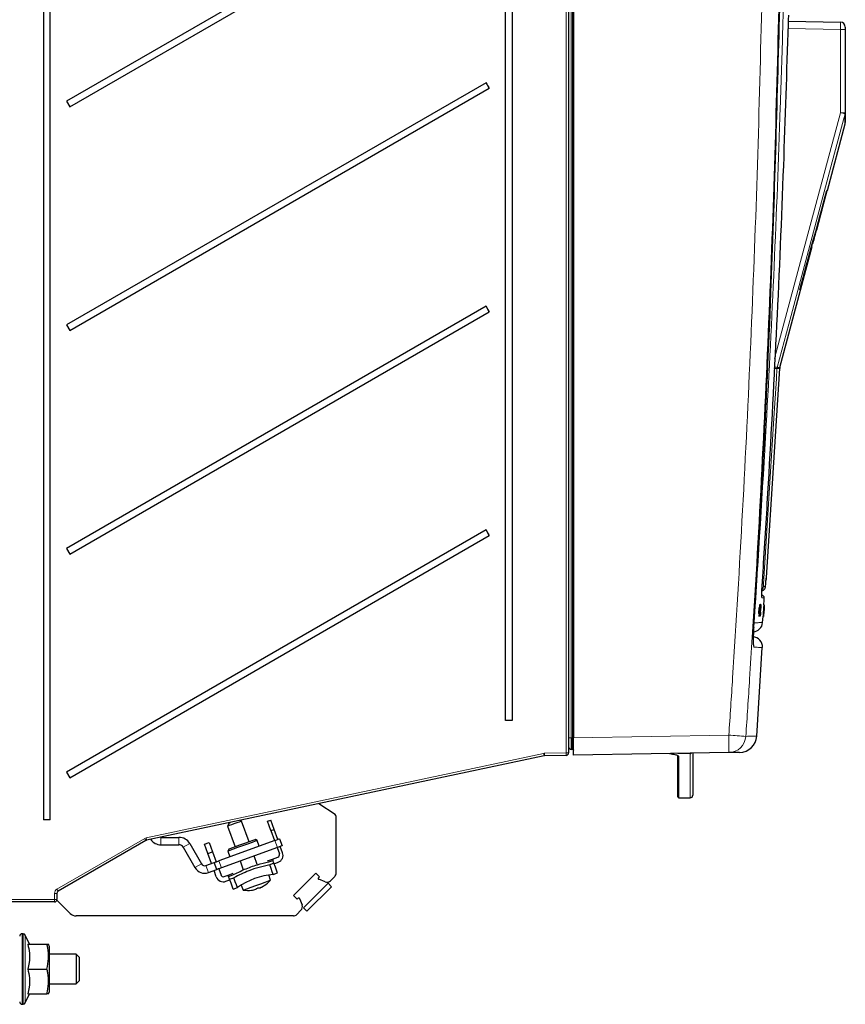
# Model space of a CAD drawing. Header units: millimetres. Extents: x 5 to 418, y 2 to 292.
# Tile 44 of 55: x 209 to 265, y 119 to 185. Entities that reach past the tile are written whole.
import ezdxf

# ---------------------------------------------------------------- set-up
doc = ezdxf.new("R2010")
doc.units = ezdxf.units.MM

msp = doc.modelspace()

# ---------------------------------------------------------------- linework, layer by layer
at = {"color": 7, "linetype": 'Continuous', "lineweight": 18}
for p, q in [((246.2838, 236.206), (246.2838, 136.8723)), ((246.3858, 136.8723), (246.3858, 236.206)), ((245.9549, 135.8694), (245.9549, 232.4137)), ((264.3577, 184.3943), (260.8536, 184.4555)), ((264.3577, 178.8193), (264.3577, 184.3943)), ((264.6853, 184.3943), (264.3577, 184.3943)), ((264.3577, 178.8193), (264.6853, 178.8193)), ((260.0991, 161.6557), (260.1098, 161.7212)), ((260.2832, 161.6557), (260.0991, 161.6557)), ((260.1098, 161.7212), (260.2939, 161.7212)), ((259.3668, 147.504), (259.3671, 147.5089)), ((259.3671, 147.5089), (259.3694, 147.5359)), ((258.936, 145.3168), (258.9335, 145.317)), ((258.9565, 145.6176), (258.953, 145.6179)), ((259.2302, 145.5637), (259.2296, 145.5637)), ((246.2838, 136.8723), (246.1186, 136.8723)), ((246.3858, 136.8723), (246.2838, 136.8723)), ((246.3858, 136.8723), (246.4519, 136.8723)), ((246.4519, 136.8781), (256.8692, 137.0599)), ((217.7703, 130.1686), (244.437, 135.8368)), ((244.5005, 135.8441), (245.9549, 135.8694)), ((245.9549, 135.8694), (246.1186, 135.8694)), ((253.5186, 135.6218), (253.5186, 132.862)), ((254.2852, 132.862), (254.2852, 135.8338)), ((211.7883, 126.7332), (217.673, 130.1313)), ((218.7613, 130.2057), (218.7613, 129.7057)), ((219.9708, 130.2057), (219.9708, 129.7057)), ((220.6925, 129.789), (220.2595, 129.539)), ((226.5853, 129.532), (226.4142, 130.0019)), ((221.4815, 128.4224), (221.0485, 128.1724)), ((221.7781, 128.3144), (221.9491, 127.8446)), ((222.6555, 128.6338), (222.8265, 128.1639)), ((211.6216, 126.039), (211.6216, 126.4444)), ((211.6216, 126.4444), (211.7853, 126.4444)), ((207.6186, 126.039), (211.6216, 126.039)), ((211.6216, 126.039), (211.7853, 126.039)), ((209.4519, 123.739), (209.4519, 119.0057)), ((209.5124, 119.0057), (209.5124, 123.739)), ((209.6635, 123.6428), (209.6635, 119.1019))]:
    msp.add_line(p, q, dxfattribs=at)
at = {"color": 7, "linetype": 'Continuous', "lineweight": 25}
for p, q in [((246.4519, 236.2001), (246.4519, 136.8781)), ((246.1186, 232.4137), (246.1186, 135.8694)), ((210.8937, 231.3723), (210.8937, 131.3723)), ((211.3345, 131.3723), (211.3345, 231.3723)), ((241.8937, 138.039), (241.8937, 231.3723)), ((242.3345, 231.3723), (242.3345, 138.039)), ((240.5772, 195.8318), (212.4344, 179.5809)), ((212.651, 179.2057), (240.7938, 195.4566)), ((260.8703, 184.9551), (264.3577, 184.8942)), ((264.6853, 184.5609), (264.6853, 184.3943)), ((264.6853, 184.3943), (264.6853, 178.8193)), ((240.5772, 180.8318), (212.4344, 164.5809)), ((212.651, 164.2057), (240.7938, 180.4566)), ((240.7938, 180.4566), (240.5772, 180.8318)), ((212.4344, 179.5809), (212.651, 179.2057)), ((263.4789, 173.6079), (264.674, 178.0682)), ((263.1723, 172.4968), (263.4676, 173.6079)), ((263.4789, 173.6079), (263.4487, 173.6079)), ((262.769, 170.9583), (263.1812, 172.4968)), ((263.1463, 172.4968), (263.1741, 172.4968)), ((263.1741, 172.4968), (263.1812, 172.4968)), ((262.7271, 170.9583), (262.7585, 170.9583)), ((262.7585, 170.9583), (262.769, 170.9583)), ((260.2939, 161.7212), (262.4712, 169.8472)), ((262.4239, 169.8472), (262.458, 169.8472)), ((262.458, 169.8472), (262.4712, 169.8472)), ((262.4843, 170.0682), (262.5206, 170.0682)), ((261.6295, 166.9412), (261.6705, 166.9412)), ((240.5772, 165.8318), (212.4344, 149.5809)), ((240.7938, 165.4566), (240.5772, 165.8318)), ((212.651, 149.2057), (240.7938, 165.4566)), ((212.4344, 164.5809), (212.651, 164.2057)), ((259.4079, 147.6263), (260.2832, 161.6557)), ((240.5772, 150.8318), (212.4344, 134.5809)), ((240.7938, 150.4566), (240.5772, 150.8318)), ((212.651, 134.2057), (240.7938, 150.4566)), ((212.4344, 149.5809), (212.651, 149.2057)), ((259.036, 146.45), (259.0935, 146.445)), ((258.8826, 145.5979), (258.8665, 145.232)), ((258.9158, 145.5957), (258.8826, 145.5979)), ((258.8992, 145.5977), (258.8826, 145.5979)), ((258.9324, 145.5955), (258.8992, 145.5977)), ((258.9158, 145.5957), (258.8997, 145.2298)), ((258.8997, 145.2298), (258.9324, 145.5955)), ((258.903, 145.0467), (258.9415, 145.4582)), ((258.9324, 145.5955), (258.9158, 145.5957)), ((258.9415, 145.4582), (258.9203, 145.4596)), ((258.922, 145.8069), (258.9223, 145.8138)), ((258.9555, 145.8116), (258.9223, 145.8138)), ((258.9223, 145.8138), (258.9225, 145.8138)), ((258.9253, 145.0464), (258.936, 145.3168)), ((258.9606, 145.8116), (258.9277, 145.8138)), ((258.9466, 145.4569), (258.9304, 145.0464)), ((258.9415, 145.4582), (258.9555, 145.8116)), ((258.9422, 145.0463), (258.9819, 145.6424)), ((258.9746, 145.8114), (258.9424, 145.8136)), ((258.997, 145.8112), (258.9461, 145.0462)), ((258.9798, 145.8114), (258.9466, 145.4569)), ((258.9798, 145.8114), (258.9478, 145.8135)), ((258.9606, 145.8116), (258.953, 145.6178)), ((258.9674, 145.5297), (258.9535, 145.5306)), ((258.9555, 145.8116), (258.9606, 145.8116)), ((258.9565, 145.6176), (258.9746, 145.8114)), ((258.9735, 145.6201), (258.962, 145.6208)), ((258.9945, 145.8112), (258.9627, 145.8134)), ((258.997, 145.8112), (258.9652, 145.8133)), ((258.9674, 145.5297), (258.9735, 145.6201)), ((258.9816, 145.4343), (258.972, 145.4349)), ((258.9746, 145.8114), (258.9798, 145.8114)), ((258.9823, 145.8042), (258.988, 145.823)), ((259.0212, 145.8208), (258.9886, 145.8229)), ((258.9945, 145.8112), (258.997, 145.8112)), ((258.9957, 145.3159), (258.9983, 145.2907)), ((259.018, 145.5983), (259.0122, 145.5752)), ((259.1873, 145.59), (259.1639, 145.2241)), ((259.1869, 145.039), (259.2157, 145.4506)), ((259.2205, 145.5878), (259.1873, 145.59)), ((259.1893, 145.59), (259.1873, 145.59)), ((259.2226, 145.5878), (259.1893, 145.59)), ((259.2163, 145.4494), (259.1903, 145.039)), ((259.2205, 145.5878), (259.1972, 145.2219)), ((259.1972, 145.2219), (259.2226, 145.5878)), ((259.2381, 145.804), (259.2048, 145.8062)), ((259.2387, 145.804), (259.2058, 145.8062)), ((259.2059, 145.2254), (259.2304, 145.5826)), ((259.2405, 145.804), (259.2083, 145.8061)), ((259.2319, 145.5825), (259.2088, 145.2252)), ((259.2411, 145.804), (259.2091, 145.8061)), ((259.2427, 145.804), (259.2108, 145.8061)), ((259.2157, 145.4506), (259.2131, 145.4508)), ((259.2456, 145.804), (259.2132, 145.8061)), ((259.2157, 145.4019), (259.2133, 145.402)), ((259.2462, 145.804), (259.2136, 145.8061)), ((259.2157, 145.4506), (259.2381, 145.804)), ((259.2157, 145.4019), (259.2216, 145.4901)), ((259.2304, 145.5744), (259.2159, 145.3626)), ((259.2411, 145.804), (259.2163, 145.4494)), ((259.2171, 145.3626), (259.2302, 145.5637)), ((259.2216, 145.4901), (259.2192, 145.4903)), ((259.2226, 145.5878), (259.2205, 145.5878)), ((259.2387, 145.804), (259.2265, 145.6103)), ((259.2284, 145.598), (259.2267, 145.5981)), ((259.2269, 145.6101), (259.2405, 145.804)), ((259.2284, 145.598), (259.2285, 145.6078)), ((259.2381, 145.804), (259.2387, 145.804)), ((259.2392, 145.7107), (259.2456, 145.804)), ((259.2397, 145.7106), (259.24, 145.7157)), ((259.2462, 145.804), (259.2402, 145.7106)), ((259.2405, 145.804), (259.2411, 145.804)), ((259.2456, 145.804), (259.2462, 145.804)), ((258.8997, 145.2298), (258.8665, 145.232)), ((258.903, 145.0467), (258.8698, 145.0489)), ((258.9082, 145.0466), (258.903, 145.0467)), ((258.9328, 145.3098), (258.9082, 145.0466)), ((258.9253, 145.0464), (258.9083, 145.0476)), ((258.9304, 145.0464), (258.9253, 145.0464)), ((258.9422, 145.0463), (258.9305, 145.0471)), ((258.969, 145.0362), (258.9366, 145.0383)), ((258.9461, 145.0462), (258.9422, 145.0463)), ((259.1869, 145.039), (259.1537, 145.0412)), ((259.1911, 145.0292), (259.1594, 145.0313)), ((259.1972, 145.2219), (259.1639, 145.2241)), ((259.1876, 145.039), (259.1869, 145.039)), ((259.206, 145.3023), (259.1876, 145.039)), ((259.1897, 145.039), (259.1876, 145.0391)), ((259.1897, 145.039), (259.2068, 145.3093)), ((259.1903, 145.039), (259.1897, 145.039)), ((259.1937, 145.039), (259.1932, 145.039)), ((259.2065, 145.2253), (259.1937, 145.039)), ((259.1962, 145.039), (259.1937, 145.0392)), ((259.1967, 145.039), (259.1962, 145.039)), ((259.2043, 145.2449), (259.2034, 145.245)), ((259.2055, 145.2548), (259.204, 145.2549)), ((259.2043, 145.2449), (259.2055, 145.2548)), ((259.2079, 145.2699), (259.205, 145.2701)), ((258.7384, 136.9922), (259.0997, 142.9472)), ((242.3345, 138.039), (241.8937, 138.039)), ((246.4519, 135.7116), (246.4519, 136.8781)), ((246.3858, 136.1064), (246.2838, 136.1073)), ((246.4519, 136.5451), (246.3858, 136.5439)), ((244.4687, 135.6738), (217.802, 130.0056)), ((245.9548, 135.7028), (244.5004, 135.6774)), ((256.8692, 135.8934), (246.4519, 135.7116)), ((253.4519, 135.6874), (253.4399, 135.7011)), ((254.2852, 135.8338), (253.4519, 135.8338)), ((253.4519, 132.9286), (253.4519, 135.6874)), ((254.4519, 135.8512), (254.4519, 133.0286)), ((212.4344, 134.5809), (212.651, 134.2057)), ((253.5186, 132.862), (254.2852, 132.862)), ((230.4444, 131.7385), (229.3589, 132.4621)), ((230.5186, 127.8104), (230.5186, 131.5998)), ((211.3345, 131.3723), (210.8937, 131.3723)), ((223.3307, 131.1642), (223.2311, 130.9506)), ((223.2311, 130.9506), (223.7374, 129.5596)), ((224.1708, 131.2926), (224.0725, 131.3385)), ((224.6771, 129.9017), (224.1708, 131.2926)), ((225.9109, 131.2874), (226.1301, 131.3673)), ((226.1389, 130.661), (225.9109, 131.2874)), ((226.3581, 130.7408), (226.1301, 131.3673)), ((218.745, 130.2061), (218.7613, 130.2057)), ((218.7613, 130.2057), (219.9708, 130.2057)), ((226.1389, 130.661), (226.3581, 130.7408)), ((226.1389, 130.661), (226.3829, 129.9904)), ((226.6022, 130.0703), (226.3581, 130.7408)), ((217.7533, 129.9869), (211.8686, 126.5889)), ((218.7613, 129.7057), (219.9708, 129.7057)), ((220.2595, 129.539), (221.0485, 128.1724)), ((220.6925, 129.789), (221.4815, 128.4224)), ((221.6822, 129.7484), (221.9955, 129.8624)), ((221.9103, 129.1219), (221.6822, 129.7484)), ((221.9955, 129.8624), (222.2235, 129.2359)), ((226.4142, 130.0019), (222.6555, 128.6338)), ((226.5853, 129.532), (222.8265, 128.1639)), ((225.2281, 129.9958), (225.0999, 130.0556)), ((225.3649, 129.6199), (225.2281, 129.9958)), ((226.5539, 129.5206), (226.7089, 129.0948)), ((226.7275, 130.1159), (226.8985, 129.646)), ((226.9282, 129.1746), (226.7732, 129.6004)), ((221.9103, 129.1219), (222.2235, 129.2359)), ((222.1543, 128.4514), (221.9103, 129.1219)), ((222.2235, 129.2359), (222.4675, 128.5654)), ((223.3145, 129.4057), (223.2548, 129.2776)), ((223.2548, 129.2776), (223.3916, 128.9017)), ((225.2311, 128.3796), (225.0191, 128.962)), ((226.2491, 128.7501), (226.6093, 128.8812)), ((221.7781, 128.3144), (222.3422, 128.5198)), ((222.5133, 128.0499), (222.3422, 128.5198)), ((224.0794, 128.6199), (224.2914, 128.0376)), ((225.9053, 128.625), (226.2491, 128.7501)), ((225.9961, 128.5585), (226.2811, 128.6622)), ((226.3493, 128.4748), (226.0643, 128.3711)), ((226.3493, 128.4748), (226.2811, 128.6622)), ((226.3631, 128.4369), (226.6293, 128.5338)), ((221.9491, 127.8446), (222.5133, 128.0499)), ((222.4803, 127.5557), (222.3253, 127.9815)), ((222.6386, 128.0955), (222.7935, 127.6697)), ((223.0071, 127.5701), (223.2734, 127.667)), ((223.2734, 127.667), (223.6171, 127.7922)), ((223.3054, 127.5792), (223.5903, 127.6829)), ((223.3736, 127.3917), (223.3054, 127.5792)), ((223.3736, 127.3917), (223.6586, 127.4955)), ((226.1085, 127.3333), (226.0054, 127.6806)), ((226.3026, 127.7165), (226.5875, 127.8202)), ((227.6582, 126.3086), (229.149, 127.7994)), ((229.4012, 127.5472), (229.149, 127.7994)), ((229.4012, 127.5472), (229.3381, 127.4842)), ((230.1448, 127.2986), (230.421, 127.5747)), ((223.1211, 127.2569), (223.3874, 127.3538)), ((223.6118, 126.7371), (223.8968, 126.8409)), ((224.1475, 127.0044), (224.2918, 126.672)), ((225.439, 126.8382), (225.4398, 126.837)), ((229.9769, 127.1306), (228.327, 125.4807)), ((230.2126, 126.8949), (228.5627, 125.245)), ((229.7882, 127.2236), (229.3576, 127.3913)), ((230.2126, 126.8949), (229.9769, 127.1306)), ((211.7853, 126.4444), (211.7853, 126.039)), ((225.1446, 126.7408), (225.1462, 126.7301)), ((227.6582, 126.3086), (227.9104, 126.0564)), ((211.6186, 125.8723), (207.7853, 125.8723)), ((212.6693, 125.105), (211.7793, 125.9949)), ((227.9734, 126.1195), (227.9104, 126.0564)), ((228.0663, 126.0999), (228.2339, 125.6694)), ((227.6472, 124.939), (213.07, 124.939)), ((228.159, 125.3128), (227.8829, 125.0366)), ((228.5627, 125.245), (228.327, 125.4807)), ((209.5124, 123.739), (209.4519, 123.739)), ((209.945, 123.039), (209.6635, 123.6428)), ((209.8248, 123.039), (211.1155, 123.039)), ((211.2853, 122.8723), (211.2186, 123.039)), ((211.2853, 121.3723), (211.2853, 122.8723)), ((213.0853, 122.3723), (211.2853, 122.3723)), ((213.2853, 122.1723), (213.0853, 122.3723)), ((213.0853, 122.3723), (213.0853, 120.3723)), ((213.2853, 122.1723), (213.2853, 120.5723)), ((209.8248, 121.3723), (211.1155, 121.3723)), ((211.2853, 119.8723), (211.2853, 121.3723)), ((211.2853, 120.3723), (213.0853, 120.3723)), ((213.0853, 120.3723), (213.2853, 120.5723)), ((209.6635, 119.1019), (209.945, 119.7057)), ((209.8248, 119.7057), (211.1155, 119.7057)), ((211.2186, 119.7057), (211.2853, 119.8723)), ((209.4519, 119.0057), (209.5124, 119.0057))]:
    msp.add_line(p, q, dxfattribs=at)
at = {"color": 7, "linetype": 'Continuous', "lineweight": 18, "flags": 128}
for points in [[(259.9307, 162.3173), (262.0817, 170.3353), (264.3577, 178.8193)], [(264.6737, 178.733), (264.501, 178.0891), (263.81, 175.5136), (261.0462, 165.2113), (260.1098, 161.7212)], [(260.0991, 161.6557), (260.0575, 160.9903), (259.8913, 158.3289), (259.1961, 147.2005)], [(259.0731, 146.3334), (259.0766, 146.3149), (259.0776, 146.2827)], [(258.5556, 142.957), (258.5504, 143.0913), (258.5292, 143.1887)]]:
    msp.add_lwpolyline(points, dxfattribs=at)
at = {"color": 7, "linetype": 'Continuous', "lineweight": 25, "flags": 128}
for points in [[(259.2148, 145.8058), (259.2181, 145.8556), (259.2317, 146.062), (259.2453, 146.2684)], [(259.1356, 144.6171), (259.1495, 144.8235), (259.1633, 145.0299), (259.1639, 145.0392)], [(223.6641, 131.1082), (223.4876, 131.044), (223.3437, 130.9916), (223.2541, 130.959), (223.2311, 130.9506)], [(223.3307, 131.1642), (223.3461, 131.1698), (223.4058, 131.1915), (223.4401, 131.204)], [(224.1708, 131.2926), (224.1694, 131.2921), (224.1196, 131.274), (224.0061, 131.2327), (223.8461, 131.1744), (223.6641, 131.1082)], [(225.2281, 129.9958), (225.2131, 129.9903), (225.0959, 129.9477), (224.8757, 129.8675), (224.5789, 129.7595), (224.2414, 129.6367), (223.904, 129.5139), (223.6072, 129.4058), (223.387, 129.3257), (223.2698, 129.283), (223.2548, 129.2776)], [(225.0999, 130.0556), (225.0659, 130.0432), (224.9196, 129.9899), (224.6772, 129.9017), (224.3713, 129.7904), (224.0432, 129.6709), (223.7373, 129.5596), (223.4948, 129.4714), (223.3486, 129.4181), (223.3145, 129.4057)], [(226.4142, 130.0019), (226.4754, 130.0241), (226.5341, 130.0455), (226.5883, 130.0652), (226.6357, 130.0825), (226.6747, 130.0966), (226.7036, 130.1072), (226.7215, 130.1137), (226.7275, 130.1159)], [(226.8985, 129.646), (226.8925, 129.6438), (226.8746, 129.6373), (226.8457, 129.6268), (226.8067, 129.6126), (226.7593, 129.5953), (226.7051, 129.5756), (226.6464, 129.5542), (226.5853, 129.532)], [(222.3422, 128.5198), (222.3483, 128.522), (222.3661, 128.5284), (222.395, 128.539), (222.434, 128.5532), (222.4815, 128.5704), (222.5356, 128.5901), (222.5944, 128.6115), (222.6555, 128.6338)], [(222.8265, 128.1639), (222.7654, 128.1417), (222.7066, 128.1203), (222.6525, 128.1006), (222.605, 128.0833), (222.566, 128.0691), (222.5371, 128.0586), (222.5193, 128.0521), (222.5133, 128.0499)], [(226.3026, 127.7165), (226.3022, 127.7176), (226.2827, 127.7709), (226.2349, 127.9023), (226.1609, 128.1056), (226.0643, 128.3711)], [(226.2491, 128.7501), (226.25, 128.7475), (226.2528, 128.7399), (226.2574, 128.7272), (226.2638, 128.7096), (226.2719, 128.6874), (226.2811, 128.6622)], [(226.5875, 127.8202), (226.5872, 127.8212), (226.5679, 127.8743), (226.5201, 128.0056), (226.446, 128.2089), (226.3493, 128.4748)], [(223.3054, 127.5792), (223.2962, 127.6043), (223.2881, 127.6266), (223.2817, 127.6441), (223.2771, 127.6568), (223.2743, 127.6645), (223.2734, 127.667)], [(223.8968, 126.8409), (223.8964, 126.8419), (223.877, 126.8953), (223.8292, 127.0267), (223.7552, 127.2299), (223.6586, 127.4955)], [(223.6118, 126.7371), (223.6115, 126.7382), (223.5922, 126.7912), (223.5444, 126.9225), (223.4703, 127.1259), (223.3736, 127.3917)], [(224.2918, 126.672), (224.2919, 126.672), (224.3577, 126.696), (224.5373, 126.7614), (224.8065, 126.8593), (225.1288, 126.9767)], [(225.1288, 126.9767), (225.4607, 127.0975), (225.7575, 127.2055), (225.979, 127.2861), (226.0953, 127.3284), (226.1085, 127.3333)]]:
    msp.add_lwpolyline(points, dxfattribs=at)
at = {"color": 7, "linetype": 'Continuous', "lineweight": 25}
for centre, radius, start, end in [((264.3519, 184.5609), 0.3333, 0, 89), ((255.9897, 189.4787), 17.6724, 209.293709, 210.698599), ((255.99, 174.4788), 17.6727, 209.293678, 210.698548), ((260.6159, 161.6349), 0.3333, 165, 176.429851), ((255.9925, 159.4803), 17.6756, 209.293794, 210.698433), ((259.0752, 147.6475), 0.3333, 331.940737, 356.223915), ((259.079, 146.2789), 0.1667, 357.305826, 85), ((258.4706, 144.6649), 0.6667, 273, 355.664366), ((258.4644, 142.9885), 0.6667, 355.705391, 88.999998), ((257.5769, 137.0726), 1.1667, 271, 355.920149), ((246.2853, 136.2739), 0.1667, 179.999989, 269.5), ((246.3853, 136.0397), 0.0667, 48.174647, 89.5), ((246.3853, 136.0397), 0.0667, 0.000011, 26.251929), ((244.5033, 135.5108), 0.1667, 91, 102), ((245.9519, 135.8694), 0.1667, 271, 360), ((253.5186, 132.9286), 0.0667, 180, 270), ((254.2853, 133.0286), 0.1667, 270, 0), ((230.3519, 131.5998), 0.1667, 0, 56.309932), ((219.9708, 129.3723), 0.8333, 30, 90), ((218.7613, 130.539), 0.8333, 214.750453, 270), ((219.9708, 129.3723), 0.3333, 30, 90), ((226.5523, 129.0378), 0.1667, 290, 20), ((226.4583, 129.0036), 0.5, 290, 20), ((221.6941, 128.5452), 0.7455, 210, 290), ((221.6941, 128.5452), 0.2455, 210, 290), ((222.9501, 127.7268), 0.5, 200, 290), ((222.9501, 127.7268), 0.1667, 200, 290), ((226.7525, 122.7377), 4.9991, 95.163487, 124.836513), ((229.3782, 127.4441), 0.0567, 135, 248.723329), ((230.1853, 127.8104), 0.3333, 315, 0), ((224.5324, 128.7354), 2.0565, 288.16246, 291.835845), ((224.5881, 128.7881), 2.087, 288.171936, 289.931953), ((225.3506, 127.1851), 0.3627, 261.543882, 280.491922), ((224.6623, 128.5956), 1.9213, 293.118121, 301.956305), ((224.7553, 128.4301), 1.734, 293.252433, 302.579782), ((225.6799, 126.9787), 0.0133, 267.026625, 312.953631), ((224.6037, 128.6414), 1.9939, 302.913678, 319.000334), ((229.9091, 127.5343), 0.3333, 248.723329, 315), ((224.6037, 128.6414), 1.9939, 260.999666, 277.086322), ((224.6235, 128.3815), 1.7334, 277.418193, 286.748975), ((224.8483, 126.6743), 0.0117, 265.389848, 289.452869), ((225.0126, 126.866), 0.1817, 307.412344, 332.229002), ((224.9676, 127.0457), 0.3626, 299.508678, 318.457958), ((211.6186, 126.039), 0.1667, 270, 0), ((228.0135, 126.0794), 0.0567, 21.276671, 135), ((227.9233, 125.5485), 0.3333, 315, 21.276671), ((213.07, 125.5057), 0.5667, 225, 270), ((227.6472, 125.2723), 0.3333, 270, 315), ((209.4519, 123.5723), 0.1667, 90, 180), ((209.5124, 123.5723), 0.1667, 25, 90), ((209.4519, 119.1723), 0.1667, 180, 270), ((209.5124, 119.1723), 0.1667, 270, 335)]:
    msp.add_arc(centre, radius, start, end, dxfattribs=at)
at = {"color": 7, "linetype": 'Continuous', "lineweight": 18}
for centre, radius, start, end in [((259.3917, 160.01), 19.4538, 74.245726, 75.210401), ((264.3572, 178.8193), 0.3281, 344.752719, 359.998848), ((257.2046, 118.0436), 43.7081, 86.202883, 86.464785), ((257.1315, 151.2959), 10.8424, 74.056251, 75.176161), ((258.8588, 147.0545), 0.3334, 314.54356, 356.434952), ((258.2592, 133.4558), 13.7765, 86.100557, 86.425098), ((257.9015, 144.635), 0.6673, 330.836363, 356.17418), ((238.3604, -138.0364), 275.7182, 85.913192, 86.150882), ((240.1533, 136.4767), 16.7261, 358.001673, 1.998327), ((256.8477, 137.0584), 1.1651, 271.055972, 356.181668), ((244.5063, 135.5108), 0.3333, 91, 102), ((242.1322, 135.3046), 2.3654, 8.978619, 13.002015), ((242.1828, 135.7618), 2.3192, 357.913804, 2.031546), ((243.6352, 135.7873), 2.3211, 357.913813, 2.028121), ((253.518, 135.6879), 0.0661, 180.487024, 270.472869), ((215.4482, 128.7986), 2.5934, 27.272268, 30.922367), ((215.4662, 129.6366), 2.3647, 8.978445, 13.003031), ((209.5588, 125.3979), 2.5987, 27.276423, 30.918965), ((209.2983, 125.9973), 2.3237, 356.91618, 1.027274)]:
    msp.add_arc(centre, radius, start, end, dxfattribs=at)
for centre, major_axis, ratio, start_param, end_param in [((264.3519, 184.3942), (0.0058, 0.5), 0.0116328, 4.7126259, 6.2831176), ((217.8396, 129.8426), (0.0774, 0.3242), 0.9998603, 0.4437829, 0.7579963), ((211.9549, 126.4445), (0.2004, 0.2664), 0.9998065, 1.168458, 2.2157486)]:
    msp.add_ellipse(centre, major_axis=major_axis, ratio=ratio, start_param=start_param, end_param=end_param, dxfattribs=at)
at = {"color": 7, "linetype": 'Continuous', "lineweight": 25}
for centre, major_axis, ratio, start_param, end_param in [((-35.3147, 11836.2302), (0, 12199.5212), 0.0834692, 3.4375045, 3.4393727), ((-35.3147, 11201.1436), (0, 11568.4016), 0.0854681, 3.4478278, 3.4482687), ((-35.3147, 12039.4487), (0, 12407.6095), 0.0823932, 3.4363486, 3.4371537), ((217.8366, 129.8426), (0.1402, 0.0901), 0.9996729, 1.2088715, 1.5230849), ((211.9519, 126.4445), (0.0915, 0.1394), 0.9995948, 1.1047155, 2.1520061)]:
    msp.add_ellipse(centre, major_axis=major_axis, ratio=ratio, start_param=start_param, end_param=end_param, dxfattribs=at)
at = {"color": 7, "linetype": 'Continuous', "lineweight": 18}
for points, knots in [([(256.8692, 137.0599), (256.9552, 138.3409), (257.2922, 143.3639), (257.8098, 152.134), (258.3561, 163.3724), (258.7909, 174.6164), (258.9804, 182.1153), (259.0752, 185.865)], [0, 0, 0, 0, 0.0788317, 0.3091109, 0.5394158, 0.769695, 1, 1, 1, 1]), ([(260.2178, 185.7999), (260.123, 182.0531), (259.9333, 174.5591), (259.4985, 163.3164), (258.9519, 152.0717), (258.4337, 143.2921), (258.0963, 138.2632), (258.0103, 136.9808)], [0, 0, 0, 0, 0.230063, 0.4601517, 0.6906155, 0.9211051, 1, 1, 1, 1]), ([(260.5271, 185.8371), (260.5147, 185.3928), (260.4528, 183.1715), (260.1582, 173.8424), (259.5836, 160.5326), (258.8492, 149.013), (258.5673, 144.5904)], [0, 0, 0, 0, 0.0322876, 0.1614382, 0.6780666, 1, 1, 1, 1]), ([(259.3301, 147.0362), (259.3404, 147.1671), (259.3528, 147.3246), (259.3651, 147.4822), (259.3671, 147.5089)], [0, 0, 0, 0, 0.830622, 1, 1, 1, 1]), ([(259.1961, 147.2005), (259.195, 147.1817), (259.1928, 147.1443), (259.1907, 147.0943), (259.1898, 147.0566), (259.1902, 147.0366), (259.1912, 147.0346), (259.1915, 147.0337)], [0, 0, 0, 0, 0.2147507, 0.4295767, 0.6438125, 0.8575559, 1, 1, 1, 1]), ([(259.1915, 147.0337), (259.1991, 147.0339), (259.2371, 147.0345), (259.288, 147.0354), (259.3174, 147.0359), (259.3301, 147.0362)], [0, 0, 0, 0, 0.1241021, 0.6205162, 1, 1, 1, 1]), ([(259.0776, 146.2827), (259.0757, 146.2909), (259.072, 146.3072), (259.072, 146.3908), (259.075, 146.4698), (259.0758, 146.4909)], [0, 0, 0, 0, 0.4227104, 0.8453872, 1, 1, 1, 1]), ([(259.2266, 146.2696), (259.2308, 146.2693), (259.2433, 146.2682), (259.1439, 146.2769), (259.0776, 146.2827)], [0, 0, 0, 0, 0.3324435, 1, 1, 1, 1]), ([(258.5556, 142.957), (258.5476, 142.9718), (258.5317, 143.0015), (258.5217, 143.2314), (258.524, 143.5693), (258.5371, 143.9442), (258.5512, 144.1921), (258.5569, 144.2909)], [0, 0, 0, 0, 0.214728, 0.4294031, 0.643776, 0.8579581, 1, 1, 1, 1]), ([(258.5673, 144.5904), (258.5929, 144.5918), (258.7214, 144.5985), (258.979, 144.612), (259.1713, 144.6221), (259.118, 144.6193), (259.1098, 144.6188)], [0, 0, 0, 0, 0.0691303, 0.3456599, 0.8987746, 1, 1, 1, 1]), ([(259.0946, 142.9475), (259.105, 142.9473), (259.1466, 142.9466), (258.9723, 142.9497), (258.6945, 142.9545), (258.5556, 142.957)], [0, 0, 0, 0, 0.14269221, 0.57121268, 1, 1, 1, 1]), ([(246.2838, 136.8723), (246.2838, 136.8723), (246.2838, 136.7874), (246.2838, 136.6165), (246.2838, 136.3874), (246.2838, 136.2137), (246.2838, 136.1209), (246.2838, 136.1112), (246.2838, 136.1073)], [0, 0, 0, 0, 0.00001661, 0.21285069, 0.42515331, 0.64326183, 0.85607303, 1, 1, 1, 1]), ([(258.0103, 136.9808), (258.0925, 136.9822), (258.3526, 136.9867), (258.6158, 136.9912), (258.777, 136.994), (258.7298, 136.9931), (258.7246, 136.993)], [0, 0, 0, 0, 0.1786138, 0.5651011, 0.9518387, 1, 1, 1, 1])]:
    msp.add_open_spline(points, degree=3, knots=knots, dxfattribs=at)
at = {"color": 7, "linetype": 'Continuous', "lineweight": 25}
for points, knots in [([(258.5569, 144.2909), (258.7738, 148.0318), (259.2076, 155.5139), (259.8375, 169.3492), (260.1134, 179.4477), (260.287, 185.7999)], [0, 0, 0, 0, 0.2705667, 0.5411634, 1, 1, 1, 1]), ([(260.8632, 184.7478), (260.8656, 184.823), (260.8704, 184.9733), (260.8799, 185.1725), (260.8878, 185.2955), (260.8922, 185.3423), (260.8934, 185.3555)], [0, 0, 0, 0, 0.2949129, 0.5898452, 0.8848022, 1, 1, 1, 1]), ([(259.0991, 146.9491), (259.1063, 147.06), (259.1422, 147.6144), (259.2912, 149.9429), (259.8567, 159.2595), (260.4439, 171.3048), (260.7644, 181.5803), (260.8632, 184.7478)], [0, 0, 0, 0, 0.0088086, 0.0440433, 0.1849823, 0.7487663, 1, 1, 1, 1]), ([(264.6739, 178.0682), (264.6739, 178.0715), (264.6739, 178.0817), (264.6739, 178.211), (264.6738, 178.4526), (264.6737, 178.6633), (264.6737, 178.733)], [0, 0, 0, 0, 0.1623325, 0.4977888, 0.8338678, 1, 1, 1, 1]), ([(264.6853, 178.8193), (264.6853, 178.625), (264.6853, 178.2357), (264.6853, 178.1812), (264.6853, 178.1539)], [0, 0, 0, 0, 0.498968, 1, 1, 1, 1]), ([(262.5206, 170.0682), (262.5632, 170.2288), (262.6279, 170.4729), (262.7081, 170.7782), (262.742, 170.9092), (262.7592, 170.9757)], [0, 0, 0, 0, 0.48615334, 0.73931177, 1, 1, 1, 1]), ([(262.436, 169.8472), (262.4533, 169.9079), (262.4806, 170.0041), (262.495, 170.0509), (262.5003, 170.0682)], [0, 0, 0, 0, 0.63130111, 1, 1, 1, 1]), ([(259.3296, 147.0288), (259.3312, 147.0485), (259.3437, 147.2068), (259.356, 147.3652), (259.3668, 147.5039)], [0, 0, 0, 0, 0.1240777, 1, 1, 1, 1]), ([(259.3667, 147.5015), (259.3677, 147.5152), (259.3707, 147.554), (259.3739, 147.5879), (259.3745, 147.5929), (259.3747, 147.5946)], [0, 0, 0, 0, 0.2678635, 0.7537216, 1, 1, 1, 1]), ([(259.0758, 146.4909), (259.0769, 146.5247), (259.0797, 146.6118), (259.0884, 146.7778), (259.096, 146.9006), (259.0991, 146.9491)], [0, 0, 0, 0, 0.277332, 0.7146405, 1, 1, 1, 1]), ([(259.0869, 146.7404), (259.1049, 146.7444), (259.1628, 146.7573), (259.2437, 146.8219), (259.3023, 146.9089), (259.3232, 146.9792), (259.3286, 147.0157), (259.3298, 147.0299), (259.3301, 147.0354), (259.3301, 147.0362)], [0, 0, 0, 0, 0.1299767, 0.4188588, 0.7191218, 0.8943852, 0.9587447, 0.9943363, 1, 1, 1, 1]), ([(259.0739, 146.3233), (259.0739, 146.3231), (259.0741, 146.3214), (259.073, 146.3359), (259.0727, 146.3802), (259.0745, 146.4496), (259.0756, 146.4909)], [0, 0, 0, 0, 0.02204459, 0.19735609, 0.522789, 1, 1, 1, 1]), ([(258.9378, 145.3624), (258.9368, 145.3526), (258.9352, 145.3351), (258.9336, 145.3176), (258.9328, 145.3098)], [0, 0, 0, 0, 0.5599915, 1, 1, 1, 1]), ([(258.936, 145.3168), (258.9363, 145.3253), (258.9369, 145.3405), (258.9375, 145.3557), (258.9378, 145.3624)], [0, 0, 0, 0, 0.5600121, 1, 1, 1, 1]), ([(258.953, 145.6178), (258.9524, 145.6048), (258.9517, 145.5867), (258.9507, 145.5628), (258.95, 145.5508), (258.9497, 145.5449)], [0, 0, 0, 0, 0.5612789, 0.7817724, 1, 1, 1, 1]), ([(258.9497, 145.5449), (258.9509, 145.5585), (258.9532, 145.5827), (258.9555, 145.607), (258.9565, 145.6176)], [0, 0, 0, 0, 0.5600081, 1, 1, 1, 1]), ([(258.969, 145.0362), (258.9671, 145.0404), (258.9631, 145.0488), (258.9661, 145.1651), (258.9731, 145.3014), (258.9788, 145.39), (258.9816, 145.4343)], [0, 0, 0, 0, 0.27995688, 0.55808619, 0.77891071, 1, 1, 1, 1]), ([(258.9819, 145.6424), (258.979, 145.6171), (258.9739, 145.5721), (258.9694, 145.5426), (258.9674, 145.5297)], [0, 0, 0, 0, 0.5596903, 1, 1, 1, 1]), ([(258.9859, 145.4347), (258.9832, 145.3936), (258.9779, 145.3117), (258.9724, 145.2018), (258.9715, 145.1357), (258.9735, 145.1282), (258.9745, 145.1244)], [0, 0, 0, 0, 0.28124636, 0.56072004, 0.7801423, 1, 1, 1, 1]), ([(258.9735, 145.6201), (258.9771, 145.647), (258.9837, 145.6951), (258.9912, 145.7758), (258.9945, 145.8112)], [0, 0, 0, 0, 0.5604301, 1, 1, 1, 1]), ([(258.9745, 145.1244), (258.9759, 145.1273), (258.9786, 145.133), (258.9864, 145.1978), (258.9922, 145.2711), (258.9957, 145.3159)], [0, 0, 0, 0, 0.2807137, 0.5609032, 1, 1, 1, 1]), ([(258.9816, 145.4343), (258.9854, 145.4895), (258.9931, 145.5996), (259.0054, 145.7348), (259.0153, 145.8088), (259.0192, 145.8168), (259.0212, 145.8208)], [0, 0, 0, 0, 0.2804919, 0.5595711, 0.7796178, 1, 1, 1, 1]), ([(259.0151, 145.7325), (259.0139, 145.7307), (259.0116, 145.727), (259.006, 145.6859), (258.9968, 145.5919), (258.9904, 145.4995), (258.9859, 145.4347)], [0, 0, 0, 0, 0.1872258, 0.3739094, 0.5607408, 1, 1, 1, 1]), ([(259.0122, 145.5752), (259.0135, 145.599), (259.016, 145.6465), (259.0177, 145.701), (259.0172, 145.7289), (259.0158, 145.7313), (259.0151, 145.7325)], [0, 0, 0, 0, 0.2805526, 0.5597409, 0.7796509, 1, 1, 1, 1]), ([(259.0212, 145.8208), (259.0225, 145.818), (259.0251, 145.8125), (259.025, 145.757), (259.0224, 145.6816), (259.0195, 145.6261), (259.018, 145.5983)], [0, 0, 0, 0, 0.2800854, 0.5594504, 0.7795503, 1, 1, 1, 1]), ([(259.2097, 145.3548), (259.209, 145.345), (259.2078, 145.3276), (259.2065, 145.31), (259.206, 145.3023)], [0, 0, 0, 0, 0.5599787, 1, 1, 1, 1]), ([(259.2068, 145.3093), (259.2073, 145.3178), (259.2083, 145.3329), (259.2092, 145.3481), (259.2097, 145.3548)], [0, 0, 0, 0, 0.5600047, 1, 1, 1, 1]), ([(259.2079, 145.2699), (259.2093, 145.2912), (259.2121, 145.3337), (259.2151, 145.3815), (259.2167, 145.4085), (259.2167, 145.411), (259.2167, 145.4123)], [0, 0, 0, 0, 0.2797427, 0.5591722, 0.7794411, 1, 1, 1, 1]), ([(259.2202, 145.4578), (259.2198, 145.4502), (259.219, 145.4351), (259.2158, 145.3839), (259.2121, 145.3261), (259.2096, 145.2881), (259.2083, 145.2692)], [0, 0, 0, 0, 0.2798073, 0.5591825, 0.7794062, 1, 1, 1, 1]), ([(259.2167, 145.4123), (259.2166, 145.4114), (259.2164, 145.4098), (259.2159, 145.4043), (259.2157, 145.4019)], [0, 0, 0, 0, 0.55976857, 1, 1, 1, 1]), ([(259.2308, 145.6095), (259.2296, 145.5913), (259.2271, 145.5549), (259.2231, 145.4963), (259.2213, 145.4724), (259.2202, 145.4578)], [0, 0, 0, 0, 0.280501, 0.5610042, 1, 1, 1, 1]), ([(259.2216, 145.4891), (259.2218, 145.4908), (259.2222, 145.4943), (259.2241, 145.5186), (259.227, 145.5601), (259.2291, 145.5909), (259.2301, 145.6063)], [0, 0, 0, 0, 0.2806815, 0.5609545, 0.7800592, 1, 1, 1, 1]), ([(259.2216, 145.4901), (259.2216, 145.4898), (259.2216, 145.4893), (259.2216, 145.4891), (259.2216, 145.4891)], [0, 0, 0, 0, 0.5600119, 1, 1, 1, 1]), ([(259.2265, 145.6103), (259.2256, 145.5973), (259.2245, 145.5791), (259.223, 145.5552), (259.2222, 145.5433), (259.2218, 145.5373)], [0, 0, 0, 0, 0.5612662, 0.781754, 1, 1, 1, 1]), ([(259.2218, 145.5373), (259.2227, 145.5509), (259.2244, 145.5752), (259.2261, 145.5994), (259.2269, 145.6101)], [0, 0, 0, 0, 0.5599869, 1, 1, 1, 1]), ([(259.2368, 145.7157), (259.2366, 145.7141), (259.2362, 145.7108), (259.234, 145.68), (259.2312, 145.6395), (259.2293, 145.6118), (259.2284, 145.598)], [0, 0, 0, 0, 0.280002, 0.5591347, 0.7793248, 1, 1, 1, 1]), ([(259.2285, 145.6078), (259.2306, 145.6376), (259.2346, 145.6969), (259.2393, 145.7632), (259.242, 145.799), (259.2425, 145.8023), (259.2427, 145.804)], [0, 0, 0, 0, 0.2802508, 0.5595218, 0.779592, 1, 1, 1, 1]), ([(259.2301, 145.6063), (259.2312, 145.6231), (259.2334, 145.6567), (259.2357, 145.6933), (259.2368, 145.713), (259.2368, 145.7148), (259.2368, 145.7157)], [0, 0, 0, 0, 0.2794652, 0.5589595, 0.7792562, 1, 1, 1, 1]), ([(259.2427, 145.804), (259.2426, 145.8009), (259.2425, 145.7948), (259.2398, 145.7477), (259.2355, 145.681), (259.2324, 145.6333), (259.2308, 145.6095)], [0, 0, 0, 0, 0.28018257, 0.55985631, 0.78, 1, 1, 1, 1]), ([(258.9983, 145.2907), (258.9952, 145.2516), (258.989, 145.1734), (258.9801, 145.088), (258.9733, 145.0425), (258.9705, 145.0383), (258.969, 145.0362)], [0, 0, 0, 0, 0.2802582, 0.5595471, 0.7795914, 1, 1, 1, 1]), ([(259.2083, 145.2692), (259.2059, 145.2327), (259.201, 145.1598), (259.1954, 145.0804), (259.1919, 145.0354), (259.1914, 145.0313), (259.1911, 145.0292)], [0, 0, 0, 0, 0.2794036, 0.5590663, 0.7793804, 1, 1, 1, 1]), ([(259.1911, 145.0292), (259.1912, 145.0322), (259.1912, 145.0383), (259.1946, 145.095), (259.1992, 145.1674), (259.2026, 145.2191), (259.2043, 145.2449)], [0, 0, 0, 0, 0.2799102, 0.5592516, 0.779477, 1, 1, 1, 1]), ([(259.197, 145.1175), (259.1973, 145.1196), (259.1978, 145.1238), (259.2008, 145.1654), (259.2043, 145.2168), (259.2067, 145.2522), (259.2079, 145.2699)], [0, 0, 0, 0, 0.2798829, 0.5589959, 0.7793199, 1, 1, 1, 1]), ([(259.2055, 145.2548), (259.2042, 145.2349), (259.2016, 145.1954), (259.1984, 145.1461), (259.197, 145.1207), (259.197, 145.1185), (259.197, 145.1175)], [0, 0, 0, 0, 0.2808788, 0.5600702, 0.7796524, 1, 1, 1, 1]), ([(258.5324, 143.1481), (258.5324, 143.1481), (258.5323, 143.1483), (258.5281, 143.2044), (258.525, 143.3321), (258.5263, 143.5608), (258.5359, 143.8665), (258.5479, 144.1333), (258.5582, 144.2845), (258.5604, 144.3171)], [0, 0, 0, 0, 0.0452918, 0.1491171, 0.3107473, 0.5078362, 0.7203913, 0.9397196, 1, 1, 1, 1]), ([(246.3858, 136.1064), (246.3858, 136.1064), (246.3858, 136.1064), (246.3858, 136.1362), (246.3858, 136.265), (246.3858, 136.4618), (246.3858, 136.6647), (246.3858, 136.8049), (246.3858, 136.8606), (246.3858, 136.8723)], [0, 0, 0, 0, 0.0000166, 0.2165872, 0.4328126, 0.6477373, 0.8603649, 0.9708352, 1, 1, 1, 1]), ([(246.3858, 136.1163), (246.3992, 136.1111), (246.4261, 136.1006), (246.4399, 136.077), (246.4469, 136.0651)], [0, 0, 0, 0, 0.4944869, 1, 1, 1, 1]), ([(252.8872, 135.8239), (252.899, 135.8227), (253.0327, 135.808), (253.2582, 135.7702), (253.4766, 135.6999), (253.5046, 135.6479), (253.5186, 135.6218)], [0, 0, 0, 0, 0.030919, 0.3523427, 0.6761974, 1, 1, 1, 1]), ([(254.2852, 135.8338), (254.3038, 135.8354), (254.3281, 135.8375), (254.3502, 135.8473), (254.3554, 135.8496)], [0, 0, 0, 0, 0.7634242, 1, 1, 1, 1]), ([(257.579, 135.9058), (257.585, 135.9059), (257.6334, 135.9068), (257.4731, 135.904), (257.2103, 135.8994), (256.9511, 135.8949), (256.8692, 135.8934)], [0, 0, 0, 0, 0.0548583, 0.4387516, 0.8226447, 1, 1, 1, 1]), ([(223.5903, 127.6829), (223.8507, 127.8137), (224.3791, 128.0792), (225.1974, 128.3718), (225.7426, 128.4993), (225.9961, 128.5585)], [0, 0, 0, 0, 0.3420687, 0.6940568, 1, 1, 1, 1]), ([(226.0643, 128.3711), (225.5885, 128.2555), (224.7514, 128.052), (223.9881, 127.6633), (223.6586, 127.4955)], [0, 0, 0, 0, 0.5683488, 1, 1, 1, 1]), ([(209.8248, 123.039), (209.8699, 122.8407), (209.9615, 122.438), (209.9434, 121.8718), (209.8599, 121.5202), (209.8248, 121.3723)], [0, 0, 0, 0, 0.3599157, 0.7307308, 1, 1, 1, 1]), ([(211.1155, 121.3723), (211.1592, 121.6038), (211.248, 122.0741), (211.2018, 122.6372), (211.1331, 122.9567), (211.1155, 123.039)], [0, 0, 0, 0, 0.4185538, 0.8501582, 1, 1, 1, 1]), ([(211.1155, 123.039), (211.1308, 123.039), (211.1921, 123.039), (211.2062, 123.039), (211.2168, 123.039)], [0, 0, 0, 0, 0.25102658, 1, 1, 1, 1]), ([(209.8248, 121.3723), (209.8699, 121.174), (209.9615, 120.7713), (209.9434, 120.2051), (209.8599, 119.8536), (209.8248, 119.7057)], [0, 0, 0, 0, 0.3599157, 0.7307308, 1, 1, 1, 1]), ([(211.1155, 119.7057), (211.1592, 119.9372), (211.248, 120.4074), (211.2018, 120.9706), (211.1331, 121.29), (211.1155, 121.3723)], [0, 0, 0, 0, 0.4185516, 0.850156, 1, 1, 1, 1]), ([(211.215, 119.7057), (211.2052, 119.7057), (211.1922, 119.7057), (211.1308, 119.7057), (211.1155, 119.7057)], [0, 0, 0, 0, 0.7489618, 1, 1, 1, 1])]:
    msp.add_open_spline(points, degree=3, knots=knots, dxfattribs=at)

doc.saveas('drawing.dxf')
